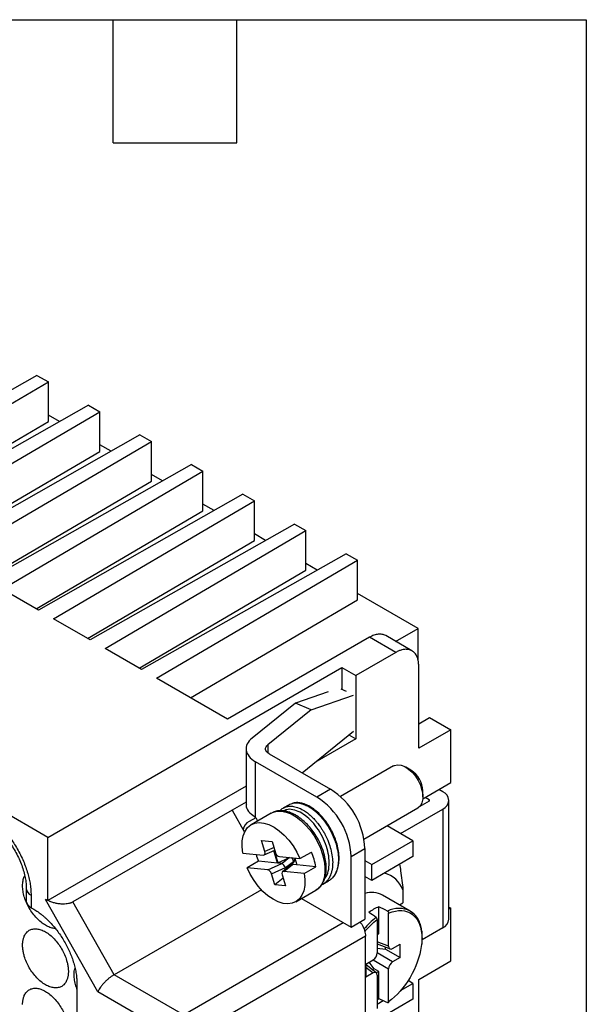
# Model space of a CAD drawing. Header units: millimetres. Extents: x 6 to 273, y 6 to 210.
# Tile 23 of 23: x 238 to 273, y 149 to 210. Entities that reach past the tile are written whole.
import ezdxf

# ---------------------------------------------------------------- set-up
doc = ezdxf.new("R2010")
doc.units = ezdxf.units.MM
doc.linetypes.add('SLD-Solid', pattern=[0])
doc.layers.add('TEXT', color=140, linetype='SLD-Solid', lineweight=25)

msp = doc.modelspace()

# ---------------------------------------------------------------- linework, layer by layer
for p, q in [((239.123, 187.567), (226.498, 180.405)), ((239.123, 187.567), (239.83, 187.159)), ((227.423, 179.87), (239.83, 187.159)), ((239.83, 184.709), (239.83, 187.159)), ((242.305, 185.73), (229.68, 178.568)), ((242.305, 185.73), (243.012, 185.322)), ((230.605, 178.033), (243.012, 185.322)), ((240.521, 184.718), (239.83, 185.117)), ((243.012, 182.872), (243.012, 185.322)), ((229.527, 178.656), (239.83, 184.709)), ((239.791, 159.015), (196.735, 183.871)), ((245.487, 183.893), (232.862, 176.731)), ((245.487, 183.893), (246.194, 183.485)), ((233.787, 176.196), (246.194, 183.485)), ((243.703, 182.881), (243.012, 183.28)), ((246.194, 181.035), (246.194, 183.485)), ((232.709, 176.819), (243.012, 182.872)), ((248.669, 182.056), (236.044, 174.894)), ((248.669, 182.056), (249.376, 181.648)), ((236.969, 174.36), (249.376, 181.648)), ((246.885, 181.044), (246.194, 181.443)), ((249.376, 179.198), (249.376, 181.648)), ((235.891, 174.982), (246.194, 181.035)), ((251.851, 180.219), (239.226, 173.057)), ((251.851, 180.219), (252.558, 179.811)), ((240.151, 172.523), (252.558, 179.811)), ((250.067, 179.207), (249.376, 179.606)), ((252.558, 177.361), (252.558, 179.811)), ((239.073, 173.145), (249.376, 179.198)), ((255.033, 178.382), (242.408, 171.22)), ((255.033, 178.382), (255.74, 177.974)), ((243.333, 170.686), (255.74, 177.974)), ((253.249, 177.37), (252.558, 177.769)), ((255.74, 175.524), (255.74, 177.974)), ((242.255, 171.308), (252.558, 177.361)), ((258.215, 176.545), (245.59, 169.383)), ((258.215, 176.545), (258.922, 176.137)), ((246.515, 168.849), (258.922, 176.137)), ((256.431, 175.533), (255.74, 175.933)), ((258.922, 173.687), (258.922, 176.137)), ((245.437, 169.472), (255.74, 175.524)), ((239.226, 173.057), (236.969, 174.36)), ((262.67, 171.932), (258.922, 174.096)), ((248.619, 167.635), (258.922, 173.687)), ((242.408, 171.22), (240.151, 172.523)), ((261.276, 171.127), (262.67, 171.932)), ((262.67, 169.947), (262.67, 171.932)), ((259.661, 171.383), (250.893, 166.322)), ((261.288, 170.444), (259.661, 171.383)), ((262.287, 170.543), (260.661, 171.482)), ((245.59, 169.383), (243.333, 170.686)), ((261.288, 170.444), (258.813, 169.016)), ((239.792, 159.015), (257.964, 169.506)), ((257.964, 169.506), (258.813, 169.016)), ((257.964, 169.506), (257.964, 168.154)), ((262.702, 164.524), (262.702, 169.628)), ((250.893, 166.322), (246.515, 168.849)), ((258.813, 169.016), (258.813, 165.107)), ((257.108, 168.006), (255.087, 167.302)), ((258.243, 168.038), (257.918, 168.173)), ((256.062, 166.898), (258.683, 167.811)), ((255.087, 167.302), (252.41, 165.146)), ((256.062, 166.898), (253.385, 164.742)), ((256.062, 166.898), (255.087, 167.302)), ((262.702, 166.031), (263.377, 166.421)), ((263.377, 166.421), (264.682, 165.667)), ((255.495, 163.012), (258.683, 165.579)), ((264.682, 165.667), (262.702, 164.524)), ((264.682, 162.401), (264.682, 165.667)), ((258.813, 165.107), (256.285, 163.648)), ((258.396, 165.348), (258.813, 165.107)), ((252.045, 164.49), (252.045, 161.061)), ((253.385, 164.742), (253.385, 164.25)), ((252.616, 160.265), (252.616, 163.694)), ((256.409, 161.505), (252.616, 163.694)), ((253.464, 164.184), (257.257, 161.995)), ((261.148, 163.429), (257.87, 161.537)), ((262.222, 163.168), (261.899, 163.355)), ((252.045, 162.18), (239.795, 155.108)), ((257.257, 161.995), (256.409, 161.505)), ((262.954, 161.404), (264.682, 162.401)), ((262.959, 161.518), (262.959, 161.891)), ((264.187, 161.83), (263.939, 161.973)), ((263.338, 161.258), (262.772, 160.931)), ((263.338, 161.34), (263.091, 161.483)), ((263.338, 161.258), (263.338, 161.34)), ((264.567, 153.95), (264.567, 161.299)), ((251.176, 160.699), (241.347, 155.025)), ((252.045, 161.2), (251.176, 160.699)), ((251.176, 160.699), (251.948, 159.332)), ((254.701, 161.035), (254.347, 160.831)), ((259.322, 158.911), (262.648, 160.831)), ((261.571, 159.258), (264.187, 160.768)), ((264.187, 160.768), (264.187, 153.419)), ((252.642, 160.228), (252.237, 159.994)), ((253.599, 160.515), (252.361, 159.8)), ((262.348, 158.809), (260.747, 159.734)), ((239.791, 155.106), (239.791, 159.015)), ((253.003, 158.817), (253.657, 158.752)), ((253.207, 158.134), (253.003, 158.817)), ((253.158, 157.93), (253.815, 158.221)), ((253.767, 158.382), (253.207, 158.134)), ((253.657, 158.752), (253.86, 158.069)), ((258.53, 157.83), (259.378, 158.32)), ((259.378, 158.32), (259.378, 153.952)), ((259.803, 157.34), (262.348, 158.809)), ((262.348, 158.809), (262.348, 157.829)), ((251.835, 158.048), (253.105, 157.923)), ((253.991, 157.429), (253.762, 158.198)), ((253.78, 158.206), (254.008, 157.442)), ((254.008, 157.442), (254.713, 157.764)), ((254.097, 157.825), (255.367, 157.7)), ((254.73, 157.763), (254.268, 157.401)), ((255.059, 157.676), (254.8, 157.298)), ((254.887, 157.34), (255.077, 157.616)), ((255.042, 157.732), (255.167, 157.314)), ((255.367, 157.7), (256.074, 158.108)), ((258.53, 153.462), (258.53, 157.83)), ((262.348, 157.829), (259.803, 156.36)), ((252.813, 157.545), (252.105, 157.137)), ((253.376, 157.012), (252.105, 157.137)), ((253.991, 157.429), (252.813, 157.545)), ((253.376, 157.012), (254.258, 157.403)), ((253.613, 156.768), (254.467, 157.146)), ((253.991, 157.429), (254.008, 157.442)), ((254.258, 157.403), (253.991, 157.429)), ((254.814, 157.31), (254.295, 156.895)), ((254.367, 156.914), (254.9, 157.34)), ((254.467, 157.146), (254.962, 157.534)), ((255.167, 157.314), (254.9, 157.34)), ((256.345, 157.198), (255.167, 157.314)), ((255.638, 156.789), (256.345, 157.198)), ((259.378, 157.585), (259.803, 157.34)), ((259.803, 156.36), (259.803, 157.34)), ((253.816, 156.085), (253.613, 156.768)), ((254.33, 156.488), (253.816, 156.085)), ((254.266, 156.703), (254.469, 156.02)), ((255.638, 156.789), (254.367, 156.914)), ((259.803, 156.36), (259.378, 156.605)), ((259.378, 156.584), (259.396, 156.594)), ((238.47, 155.846), (238.47, 155.077)), ((254.469, 156.02), (253.816, 156.085)), ((256.785, 156.119), (256.691, 156.072)), ((256.706, 156.091), (256.785, 156.119)), ((256.785, 156.119), (257.139, 156.323)), ((238.763, 155.438), (238.763, 154.669)), ((242.879, 149.475), (239.656, 155.184)), ((252.986, 155.78), (243.886, 150.527)), ((255.111, 155.037), (256.349, 155.751)), ((255.456, 155.236), (258.53, 153.462)), ((262.171, 154.461), (260.474, 155.441)), ((261.73, 155.777), (261.73, 154.961)), ((238.763, 154.669), (238.931, 154.572)), ((243.886, 150.527), (241.347, 155.025)), ((260.231, 153.059), (260.231, 154.728)), ((261.517, 154.839), (261.73, 154.961)), ((264.567, 154.71), (264.682, 154.644)), ((264.682, 154.644), (264.567, 154.578)), ((264.682, 151.378), (264.682, 154.644)), ((260.846, 152.286), (260.846, 154.339)), ((248.174, 148.051), (258.038, 153.746)), ((258.53, 153.462), (259.378, 153.952)), ((260.139, 153.931), (260.139, 151.878)), ((264.187, 153.419), (262.92, 152.688)), ((259.417, 152.909), (248.881, 146.827)), ((259.417, 140.661), (259.417, 152.909)), ((260.139, 153.006), (260.231, 153.059)), ((260.846, 152.286), (260.139, 152.563)), ((260.139, 152.43), (260.934, 152.119)), ((260.139, 152.167), (260.653, 152.112)), ((260.653, 152.112), (260.653, 152.228)), ((261.092, 152.144), (261.553, 152.41)), ((261.553, 151.593), (261.553, 152.41)), ((261.092, 151.327), (260.139, 151.878)), ((260.653, 152.112), (261.553, 151.593)), ((261.553, 151.593), (261.092, 151.327)), ((259.431, 151.185), (259.892, 151.451)), ((259.431, 151.185), (259.431, 150.369)), ((260.081, 150.642), (259.431, 151.161)), ((259.431, 151.002), (259.892, 150.634)), ((259.946, 150.888), (259.642, 151.307)), ((259.892, 151.451), (260.846, 150.9)), ((262.702, 150.235), (264.682, 151.378)), ((248.174, 148.051), (243.886, 150.527)), ((259.892, 150.634), (259.431, 150.369)), ((259.946, 150.888), (259.846, 150.83)), ((260.231, 150.724), (259.946, 150.888)), ((260.231, 150.724), (260.084, 150.639)), ((260.139, 150.492), (260.139, 148.439)), ((260.231, 149.055), (260.231, 150.724)), ((260.846, 148.847), (260.846, 150.9)), ((241.598, 149.952), (241.598, 147.275)), ((261.581, 149.548), (262.348, 149.99)), ((262.348, 149.99), (262.041, 150.168)), ((262.348, 149.99), (262.348, 149.011)), ((262.702, 145.132), (262.702, 150.235)), ((247.467, 146.827), (242.879, 149.475)), ((262.348, 149.011), (259.803, 147.541)), ((260.139, 148.715), (260.504, 148.926))]:
    msp.add_line(p, q)
at = {"flags": 128}
for points in [[(261.148, 163.429), (261.212, 163.46), (261.402, 163.499), (261.615, 163.474), (261.841, 163.387), (262.07, 163.24), (262.291, 163.042), (262.494, 162.801), (262.668, 162.528), (262.807, 162.237), (262.903, 161.941), (262.953, 161.654), (262.953, 161.389), (262.903, 161.159), (262.807, 160.974), (262.668, 160.844), (262.648, 160.831)], [(253.599, 160.515), (253.71, 160.569), (253.957, 160.634), (254.229, 160.637), (254.519, 160.579), (254.82, 160.46), (255.126, 160.284), (255.427, 160.055), (255.717, 159.779), (255.989, 159.462), (256.236, 159.112), (256.452, 158.739), (256.631, 158.35), (256.77, 157.956), (256.864, 157.567), (256.912, 157.191), (256.912, 156.838), (256.865, 156.518), (256.771, 156.237), (256.632, 156.003), (256.453, 155.821), (256.349, 155.751)], [(251.835, 158.048), (251.794, 158.434), (251.805, 158.794), (251.867, 159.117), (251.979, 159.395), (252.138, 159.62), (252.34, 159.787), (252.578, 159.891), (252.847, 159.929), (253.14, 159.9), (253.449, 159.805), (253.766, 159.647), (254.081, 159.429), (254.388, 159.158), (254.677, 158.841), (254.941, 158.485), (255.173, 158.102), (255.367, 157.7)], [(255.638, 156.789), (255.679, 156.403), (255.668, 156.043), (255.605, 155.72), (255.493, 155.442), (255.334, 155.217), (255.133, 155.05), (254.895, 154.946), (254.625, 154.908), (254.332, 154.937), (254.023, 155.032), (253.707, 155.19), (253.391, 155.408), (253.085, 155.679), (252.796, 155.996), (252.531, 156.352), (252.299, 156.735), (252.105, 157.137)], [(260.139, 148.991), (260.155, 149.002), (260.231, 149.055)]]:
    msp.add_lwpolyline(points, dxfattribs=at)
for centre, radius, start, end in [((261.378, 161.83), 1.582, 2.21896, 57.77567), ((254.806, 158.13), 4.577, 2.38686, 57.61314), ((253.957, 157.64), 4.577, 2.38686, 57.61314), ((263.323, 161.299), 0.0437, 290.78342, 69.21658), ((263.985, 161.299), 0.568, 290.78342, 69.21658), ((252.297, 159.904), 0.473, 15.04493, 56.92038), ((252.514, 159.389), 0.666, 114.66708, 171.01895), ((256.822, 159.252), 4.358, 197.15023, 203.05191), ((252.346, 156.504), 4.059, 9.84368, 23.28555), ((260.11, 155.136), 1.742, 21.58154, 74.15009), ((238.971, 155.897), 0.504, 185.9633, 245.6019), ((259.803, 154.173), 1.435, 62.08907, 107.20597), ((261.564, 151.716), 3.293, 113.87724, 126.11739), ((261.471, 153.084), 1.545, 63.04336, 117.04146), ((262.996, 150.181), 4.855, 126.9948, 139.2193), ((261.475, 153.313), 1.342, 22.12489, 58.77207), ((263.917, 154.015), 0.654, 294.37466, 354.3052)]:
    msp.add_arc(centre, radius, start, end)
for centre, major_axis, ratio, start_param, end_param in [((253.038, 158.15), (-0.13, 0.215), 0.591353, 2.723797, 4.294593), ((254.029, 158.053), (-0.13, 0.215), 0.591353, 1.153, 2.723797), ((254.814, 157.548), (-0.116, 0.224), 0.603915, 4.405319, 5.460416), ((253.444, 156.784), (-0.13, 0.215), 0.591353, 4.294593, 5.865389), ((253.503, 156.811), (0.771, 0.585), 0.12033, 0.062021, 0.129059), ((254.355, 157.188), (-0.13, 0.216), 0.318269, 4.331297, 5.835056), ((254.985, 157.126), (0.184, -0.171), 0.705521, 2.61013, 3.037229), ((254.471, 156.715), (0.445, 0.619), 0.194048, 0.111993, 0.17903), ((254.435, 156.687), (-0.13, 0.215), 0.591353, 5.865389, 7.436186), ((256.451, 153.722), (30.742, -14.996), 0.075145, 1.466614, 1.484265), ((256.451, 153.722), (25.778, -17.883), 0.074945, 1.48192, 1.499571), ((261.094, 152.432), (0.176, 0.305), 0.573012, 2.359913, 3.923113), ((259.89, 151.737), (0.175, 0.303), 0.581784, 3.930706, 5.493907), ((261.094, 151.042), (0.175, 0.303), 0.581784, 0.789114, 2.352314), ((259.89, 150.347), (0.176, 0.305), 0.573012, 5.501505, 7.064705), ((256.451, 153.722), (30.742, -14.996), 0.075145, 4.8722, 4.889851)]:
    msp.add_ellipse(centre, major_axis=major_axis, ratio=ratio, start_param=start_param, end_param=end_param)
for points, knots in [([(260.661, 171.482), (260.592, 171.514), (260.454, 171.576), (260.205, 171.582), (259.939, 171.526), (259.754, 171.431), (259.661, 171.383)], [0, 0, 0, 0, 0.249923, 0.499948, 0.749974, 1, 1, 1, 1]), ([(262.702, 169.628), (262.701, 169.663), (262.7, 169.734), (262.691, 169.835), (262.676, 169.932), (262.655, 170.023), (262.628, 170.11), (262.573, 170.245), (262.471, 170.408), (262.294, 170.554), (262.079, 170.635), (261.859, 170.643), (261.655, 170.605), (261.473, 170.544), (261.349, 170.478), (261.288, 170.444)], [0, 0, 0, 0, 0.041978, 0.083606, 0.125061, 0.166527, 0.208184, 0.250211, 0.375049, 0.500065, 0.624904, 0.749919, 0.833483, 0.916358, 1, 1, 1, 1]), ([(252.41, 165.146), (252.277, 165.039), (252.176, 164.918), (252.054, 164.663), (252.033, 164.53), (252.07, 164.267), (252.129, 164.137), (252.321, 163.897), (252.454, 163.788), (252.616, 163.694)], [0, 0, 0, 0, 0.25, 0.25, 0.5, 0.5, 0.75, 0.75, 1, 1, 1, 1]), ([(253.464, 164.184), (253.34, 164.256), (253.262, 164.354), (253.233, 164.556), (253.283, 164.66), (253.385, 164.742)], [0, 0, 0, 0, 0.5, 0.5, 1, 1, 1, 1]), ([(252.061, 161.06), (252.056, 161.038), (252.022, 160.889), (252.168, 160.609), (252.427, 160.403), (252.556, 160.301)], [0, 0, 0, 0, 0.080001, 0.54, 1, 1, 1, 1]), ([(256.349, 155.751), (256.43, 155.807), (256.585, 155.914), (256.751, 156.133), (256.864, 156.358), (256.938, 156.593), (256.979, 156.825), (256.994, 157.061), (256.987, 157.343), (256.939, 157.704), (256.822, 158.155), (256.634, 158.629), (256.39, 159.082), (256.117, 159.477), (255.837, 159.804), (255.557, 160.071), (255.307, 160.264), (255.087, 160.401), (254.888, 160.503), (254.676, 160.587), (254.438, 160.648), (254.176, 160.673), (253.898, 160.649), (253.73, 160.572), (253.647, 160.534)], [0, 0, 0, 0, 0.053347, 0.100904, 0.142631, 0.17856, 0.217555, 0.249056, 0.282011, 0.335596, 0.394199, 0.457726, 0.519897, 0.577189, 0.629662, 0.677845, 0.724623, 0.755323, 0.785639, 0.821648, 0.857277, 0.900413, 0.951114, 1, 1, 1, 1]), ([(254.347, 160.831), (254.286, 160.793), (254.209, 160.745), (254.149, 160.673), (254.137, 160.659)], [0, 0, 0, 0, 0.796257, 1, 1, 1, 1]), ([(254.342, 160.826), (254.358, 160.836), (254.395, 160.859), (254.472, 160.891), (254.558, 160.918), (254.654, 160.936), (254.747, 160.944), (254.856, 160.943), (255.041, 160.921), (255.309, 160.843), (255.578, 160.7), (255.77, 160.569), (255.884, 160.482), (255.998, 160.387), (256.11, 160.285), (256.22, 160.175), (256.293, 160.095), (256.346, 160.035), (256.405, 159.966), (256.49, 159.861), (256.59, 159.725), (256.687, 159.585), (256.794, 159.414), (256.957, 159.125), (257.133, 158.744), (257.228, 158.43), (257.27, 158.289)], [0, 0, 0, 0, 0.0202706, 0.0453219, 0.0865347, 0.1132076, 0.1439214, 0.1786758, 0.2174701, 0.3145931, 0.4117125, 0.4441287, 0.4765444, 0.5089599, 0.5413749, 0.5737895, 0.6062038, 0.6081725, 0.6224544, 0.6610332, 0.6887002, 0.7219489, 0.7607784, 0.8051875, 0.9128397, 1, 1, 1, 1]), ([(256.897, 156.482), (256.93, 156.52), (257.054, 156.663), (257.159, 157.04), (257.194, 157.574), (257.102, 158.163), (256.903, 158.764), (256.606, 159.351), (256.23, 159.874), (255.808, 160.293), (255.365, 160.593), (254.932, 160.746), (254.588, 160.766), (254.427, 160.677), (254.372, 160.647)], [0, 0, 0, 0, 0.0338516, 0.1268684, 0.2198851, 0.3097859, 0.3996868, 0.4927035, 0.5857203, 0.6756211, 0.7655219, 0.8585387, 0.9515554, 1, 1, 1, 1]), ([(254.708, 161.037), (254.723, 161.046), (254.817, 161.102), (255.02, 161.154), (255.286, 161.147), (255.515, 161.091), (255.682, 161.028), (255.818, 160.962), (255.927, 160.901), (256.036, 160.833), (256.156, 160.75), (256.291, 160.644), (256.424, 160.527), (256.554, 160.4), (256.645, 160.301), (256.701, 160.237), (256.726, 160.208), (256.789, 160.133), (256.902, 159.989), (257.074, 159.742), (257.233, 159.472), (257.36, 159.217), (257.449, 159.015), (257.52, 158.828), (257.578, 158.655), (257.609, 158.545), (257.624, 158.493)], [0, 0, 0, 0, 0.01818, 0.115698, 0.213219, 0.271014, 0.31934, 0.358194, 0.387573, 0.412, 0.450414, 0.48883, 0.527246, 0.565664, 0.604082, 0.609981, 0.617837, 0.62765, 0.668829, 0.727609, 0.803971, 0.849793, 0.892307, 0.931513, 0.967411, 1, 1, 1, 1]), ([(257.313, 156.453), (257.323, 156.46), (257.39, 156.509), (257.477, 156.622), (257.574, 156.771), (257.665, 156.962), (257.75, 157.233), (257.796, 157.619), (257.776, 158.047), (257.695, 158.481), (257.562, 158.911), (257.382, 159.332), (257.158, 159.734), (256.898, 160.107), (256.609, 160.438), (256.301, 160.713), (255.997, 160.92), (255.746, 161.043), (255.518, 161.121), (255.282, 161.164), (255.055, 161.17), (254.929, 161.118), (254.888, 161.101)], [0, 0, 0, 0, 0.007279, 0.04911, 0.082068, 0.107918, 0.165511, 0.231028, 0.295847, 0.357844, 0.418158, 0.478513, 0.539352, 0.60011, 0.661112, 0.722156, 0.781445, 0.833958, 0.865405, 0.911139, 0.97083, 1, 1, 1, 1]), ([(235.858, 160.469), (235.904, 160.442), (235.996, 160.387), (236.132, 160.297), (236.268, 160.2), (236.402, 160.097), (236.536, 159.987), (236.668, 159.87), (236.798, 159.747), (236.976, 159.568), (237.196, 159.326), (237.452, 159.006), (237.693, 158.664), (237.915, 158.303), (238.117, 157.93), (238.292, 157.55), (238.441, 157.169), (238.561, 156.798), (238.652, 156.439), (238.716, 156.095), (238.755, 155.759), (238.76, 155.545), (238.763, 155.438)], [0, 0, 0, 0, 0.030232, 0.060265, 0.090166, 0.120002, 0.149841, 0.17975, 0.209797, 0.240047, 0.304318, 0.368671, 0.434312, 0.500032, 0.565673, 0.631393, 0.695664, 0.760018, 0.820267, 0.879988, 0.939719, 1, 1, 1, 1]), ([(236.065, 160.011), (236.111, 159.983), (236.246, 159.903), (236.478, 159.734), (236.758, 159.492), (237.035, 159.209), (237.302, 158.89), (237.553, 158.541), (237.782, 158.169), (237.983, 157.782), (238.153, 157.388), (238.289, 156.996), (238.387, 156.615), (238.449, 156.254), (238.468, 156.002), (238.469, 155.873), (238.47, 155.846)], [0, 0, 0, 0, 0.039867, 0.116349, 0.193548, 0.271534, 0.350195, 0.429358, 0.508828, 0.588403, 0.667836, 0.746897, 0.825388, 0.903129, 0.979985, 1, 1, 1, 1]), ([(257.27, 158.289), (257.307, 158.127), (257.379, 157.811), (257.398, 157.359), (257.358, 157.007), (257.293, 156.782), (257.252, 156.677), (257.23, 156.628), (257.22, 156.607), (257.214, 156.595), (257.212, 156.591), (257.205, 156.578), (257.179, 156.526), (257.139, 156.459), (257.085, 156.383), (257.032, 156.319), (256.966, 156.251), (256.886, 156.184), (256.824, 156.139), (256.787, 156.12), (256.785, 156.119)], [0, 0, 0, 0, 0.168683, 0.329204, 0.498954, 0.594124, 0.636017, 0.652476, 0.668935, 0.669146, 0.67071, 0.674973, 0.690966, 0.752809, 0.7887, 0.830962, 0.879593, 0.934593, 0.995961, 1, 1, 1, 1]), ([(257.624, 158.493), (257.661, 158.331), (257.733, 158.016), (257.747, 157.678), (257.735, 157.446), (257.717, 157.276), (257.677, 157.084), (257.624, 156.925), (257.586, 156.837), (257.55, 156.762), (257.503, 156.678), (257.427, 156.569), (257.34, 156.473), (257.245, 156.389), (257.174, 156.345), (257.139, 156.323)], [0, 0, 0, 0, 0.168699, 0.329227, 0.371322, 0.439555, 0.535776, 0.61871, 0.663024, 0.669208, 0.735526, 0.801845, 0.868165, 0.934486, 1, 1, 1, 1]), ([(261.52, 157.351), (261.543, 157.217), (261.631, 156.685), (261.687, 156.165), (261.73, 155.777)], [0, 0, 0, 0, 0.252883, 1, 1, 1, 1]), ([(238.239, 156.03), (238.245, 156.133), (238.257, 156.339), (238.311, 156.542), (238.366, 156.624), (238.376, 156.639)], [0, 0, 0, 0, 0.4501876, 0.9003752, 1, 1, 1, 1]), ([(240.247, 153.395), (240.23, 153.394), (240.131, 153.388), (239.93, 153.445), (239.654, 153.569), (239.375, 153.763), (239.109, 154.01), (238.862, 154.304), (238.647, 154.633), (238.47, 154.984), (238.339, 155.344), (238.255, 155.701), (238.244, 155.92), (238.239, 156.03)], [0, 0, 0, 0, 0.02103, 0.118927, 0.216824, 0.314721, 0.412618, 0.510515, 0.608412, 0.706309, 0.804206, 0.902103, 1, 1, 1, 1]), ([(238.931, 154.572), (238.975, 154.545), (239.063, 154.493), (239.193, 154.406), (239.323, 154.313), (239.451, 154.214), (239.578, 154.107), (239.704, 153.994), (239.829, 153.875), (240.073, 153.625), (240.423, 153.209), (240.828, 152.588), (241.163, 151.926), (241.369, 151.359), (241.488, 150.911), (241.551, 150.581), (241.591, 150.259), (241.595, 150.055), (241.598, 149.952)], [0, 0, 0, 0, 0.0315324, 0.0628398, 0.0939973, 0.1250809, 0.1561673, 0.1873332, 0.2186547, 0.2502068, 0.3750773, 0.5000366, 0.6249071, 0.7498664, 0.8126886, 0.8749106, 0.937144, 1, 1, 1, 1]), ([(241.347, 155.025), (241.328, 155.014), (241.289, 154.993), (241.224, 154.966), (241.154, 154.943), (241.056, 154.918), (240.918, 154.898), (240.724, 154.89), (240.5, 154.904), (240.269, 154.944), (240.027, 155.012), (239.881, 155.074), (239.797, 155.11)], [0, 0, 0, 0, 0.0469654, 0.0937648, 0.1406494, 0.1878692, 0.2839744, 0.39044, 0.5287195, 0.6801356, 0.8157534, 1, 1, 1, 1]), ([(260.846, 154.339), (261.416, 154.571), (261.936, 154.54), (262.689, 153.967), (262.896, 153.443), (262.896, 152.777)], [0, 0, 0, 0, 0.5, 0.5, 1, 1, 1, 1]), ([(260.139, 153.931), (260.139, 153.94), (260.137, 153.951), (260.135, 153.961), (260.132, 153.972), (260.129, 153.983), (260.124, 153.993), (260.12, 154.004), (260.114, 154.014), (260.108, 154.024), (260.101, 154.033), (260.094, 154.041), (260.087, 154.048), (260.083, 154.052), (260.078, 154.056), (260.074, 154.059)], [0, 0, 0, 0, 0.0000344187, 0.0000344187, 0.0000344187, 0.0000688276, 0.0000688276, 0.0000688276, 0.0001033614, 0.0001033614, 0.0001033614, 0.0001377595, 0.0001377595, 0.0001377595, 0.0001579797, 0.0001579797, 0.0001579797, 0.0001579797]), ([(260.769, 154.46), (260.777, 154.456), (260.786, 154.45), (260.794, 154.443), (260.802, 154.436), (260.81, 154.427), (260.817, 154.418), (260.824, 154.409), (260.829, 154.399), (260.834, 154.389), (260.839, 154.379), (260.842, 154.368), (260.844, 154.358), (260.845, 154.352), (260.846, 154.345), (260.846, 154.339)], [0, 0, 0, 0, 0.0000338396, 0.0000338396, 0.0000338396, 0.0000676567, 0.0000676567, 0.0000676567, 0.0001018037, 0.0001018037, 0.0001018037, 0.0001362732, 0.0001362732, 0.0001362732, 0.0001579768, 0.0001579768, 0.0001579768, 0.0001579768]), ([(262.744, 153.789), (262.741, 153.795), (262.692, 153.944), (262.519, 154.2), (262.293, 154.37), (262.171, 154.461)], [0, 0, 0, 0, 0.020093, 0.467806, 1, 1, 1, 1]), ([(238.239, 152.356), (238.24, 152.392), (238.241, 152.462), (238.25, 152.563), (238.265, 152.66), (238.286, 152.751), (238.313, 152.838), (238.367, 152.973), (238.469, 153.136), (238.647, 153.282), (238.862, 153.363), (239.109, 153.372), (239.375, 153.313), (239.653, 153.183), (239.931, 152.992), (240.198, 152.744), (240.444, 152.45), (240.659, 152.121), (240.837, 151.77), (240.954, 151.449), (241.023, 151.173), (241.061, 150.941), (241.065, 150.796), (241.067, 150.723)], [0, 0, 0, 0, 0.020995, 0.041815, 0.062549, 0.083288, 0.104122, 0.125142, 0.187579, 0.250105, 0.312543, 0.375069, 0.437507, 0.500032, 0.56247, 0.624996, 0.687434, 0.74996, 0.812397, 0.874923, 0.916717, 0.958167, 1, 1, 1, 1]), ([(259.081, 153.78), (259.126, 153.724), (259.25, 153.567), (259.383, 153.246), (259.406, 153.021), (259.417, 152.909)], [0, 0, 0, 0, 0.21958, 0.60979, 1, 1, 1, 1]), ([(259.372, 153.197), (259.492, 153.333), (259.736, 153.61), (260.003, 153.823), (260.139, 153.931)], [0, 0, 0, 0, 0.489912, 1, 1, 1, 1]), ([(262.893, 152.363), (262.901, 152.426), (262.924, 152.598), (262.929, 152.87), (262.91, 153.175), (262.857, 153.493), (262.784, 153.684), (262.744, 153.789)], [0, 0, 0, 0, 0.116693, 0.317354, 0.52671, 0.73899, 1, 1, 1, 1]), ([(241.067, 150.723), (241.067, 150.688), (241.066, 150.617), (241.056, 150.516), (241.042, 150.419), (241.021, 150.328), (240.994, 150.241), (240.939, 150.106), (240.837, 149.943), (240.66, 149.797), (240.444, 149.716), (240.198, 149.707), (239.931, 149.767), (239.653, 149.896), (239.376, 150.087), (239.109, 150.336), (238.862, 150.629), (238.647, 150.958), (238.469, 151.309), (238.353, 151.63), (238.283, 151.906), (238.246, 152.138), (238.241, 152.283), (238.239, 152.356)], [0, 0, 0, 0, 0.020995, 0.041815, 0.062549, 0.083288, 0.104122, 0.125142, 0.187579, 0.250105, 0.312543, 0.375069, 0.437507, 0.500032, 0.56247, 0.624996, 0.687434, 0.74996, 0.812397, 0.874923, 0.916717, 0.958167, 1, 1, 1, 1]), ([(262.858, 152.264), (262.769, 151.641), (262.527, 150.976), (261.805, 149.75), (261.343, 149.22), (260.846, 148.847)], [0, 0, 0, 0, 0.5, 0.5, 1, 1, 1, 1]), ([(241.421, 150.519), (241.423, 150.625), (241.426, 150.765), (241.464, 150.877), (241.473, 150.903)], [0, 0, 0, 0, 0.761526, 1, 1, 1, 1]), ([(241.598, 149.643), (241.574, 149.706), (241.503, 149.888), (241.438, 150.189), (241.427, 150.409), (241.421, 150.519)], [0, 0, 0, 0, 0.209156, 0.604578, 1, 1, 1, 1]), ([(243.886, 150.527), (243.864, 150.514), (243.82, 150.488), (243.752, 150.442), (243.681, 150.391), (243.608, 150.335), (243.534, 150.274), (243.46, 150.208), (243.386, 150.139), (243.291, 150.044), (243.176, 149.918), (243.061, 149.773), (242.954, 149.62), (242.906, 149.529), (242.879, 149.475)], [0, 0, 0, 0, 0.0556143, 0.1120716, 0.1694573, 0.2278529, 0.2873355, 0.3479781, 0.4098497, 0.4730153, 0.5942656, 0.7297065, 0.8421414, 1, 1, 1, 1]), ([(238.239, 148.682), (238.24, 148.717), (238.241, 148.788), (238.25, 148.889), (238.265, 148.985), (238.286, 149.077), (238.313, 149.164), (238.367, 149.299), (238.469, 149.462), (238.647, 149.608), (238.862, 149.689), (239.109, 149.698), (239.375, 149.638), (239.653, 149.509), (239.931, 149.317), (240.198, 149.069), (240.444, 148.776), (240.659, 148.446), (240.837, 148.095), (240.954, 147.775), (241.023, 147.498), (241.061, 147.267), (241.065, 147.122), (241.067, 147.049)], [0, 0, 0, 0, 0.0209952, 0.041815, 0.0625489, 0.0832877, 0.1041222, 0.1251418, 0.1875794, 0.2501054, 0.312543, 0.3750689, 0.4375065, 0.5000325, 0.5624701, 0.6249961, 0.6874337, 0.7499596, 0.8123972, 0.8749232, 0.916717, 0.9581671, 1, 1, 1, 1]), ([(260.846, 148.847), (260.846, 148.838), (260.844, 148.829), (260.841, 148.822), (260.838, 148.814), (260.834, 148.808), (260.828, 148.803), (260.823, 148.799), (260.816, 148.795), (260.809, 148.794), (260.801, 148.793), (260.793, 148.793), (260.784, 148.795), (260.779, 148.797), (260.774, 148.798), (260.769, 148.801)], [0, 0, 0, 0, 0.0000344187, 0.0000344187, 0.0000344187, 0.0000688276, 0.0000688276, 0.0000688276, 0.0001033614, 0.0001033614, 0.0001033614, 0.0001377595, 0.0001377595, 0.0001377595, 0.0001579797, 0.0001579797, 0.0001579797, 0.0001579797])]:
    msp.add_open_spline(points, degree=3, knots=knots)
for points in [[(252.616, 160.265), (252.596, 160.276), (252.576, 160.288), (252.556, 160.301)], [(239.797, 155.11), (239.748, 155.134), (239.701, 155.158), (239.656, 155.184)], [(238.47, 155.077), (238.47, 154.926), (238.577, 154.776), (238.763, 154.669)], [(262.896, 152.777), (262.896, 152.612), (262.884, 152.441), (262.858, 152.264)]]:
    msp.add_open_spline(points, degree=3)
at = {"layer": 'TEXT'}
for p, q in [((6.35, 209.55), (273.05, 209.55)), ((243.84, 201.93), (243.84, 209.55)), ((251.46, 201.93), (251.46, 209.55)), ((273.05, 209.55), (273.05, 6.35)), ((243.84, 201.93), (251.46, 201.93))]:
    msp.add_line(p, q, dxfattribs=at)

doc.saveas('drawing.dxf')
